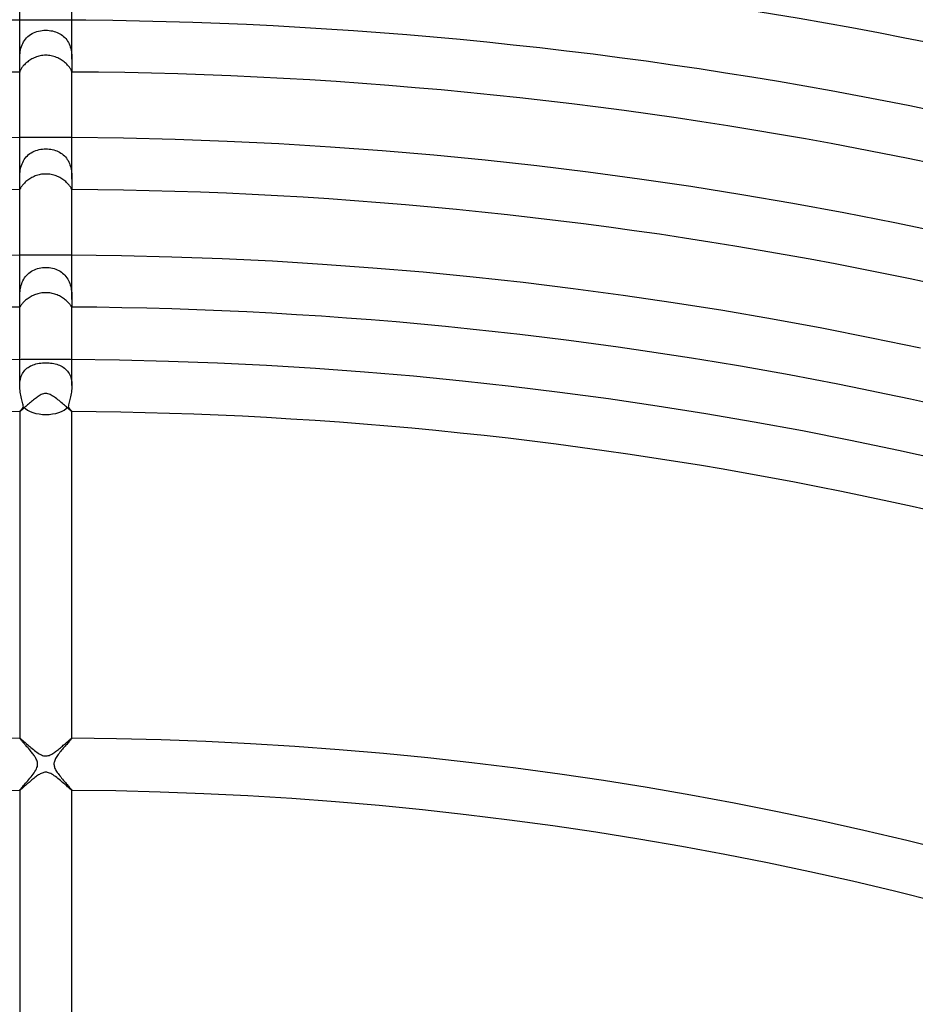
# Model space of a CAD drawing. Header units: millimetres. Extents: x -535 to 535, y -535 to 535.
# Tile 83 of 106: x -2 to 67, y 261 to 336. Entities that reach past the tile are written whole.
import ezdxf

# ---------------------------------------------------------------- set-up
doc = ezdxf.new("R2010")
doc.units = ezdxf.units.MM
doc.layers.add('HIDDEN', color=7, linetype='Continuous')
doc.layers.add('THICK', color=7, linetype='Continuous')

msp = doc.modelspace()

# ---------------------------------------------------------------- linework, layer by layer
at = {"layer": 'HIDDEN'}
for p, q in [((-2, 332.965), (-2, 335.994)), ((2, 332.965), (2, 335.994)), ((-1.375, 334.71), (-1.274, 334.793)), ((-1.274, 334.793), (-1.166, 334.869)), ((-1.166, 334.869), (-1.052, 334.936)), ((-1.052, 334.936), (-0.934, 334.996)), ((-0.934, 334.996), (-0.81, 335.048)), ((-0.81, 335.048), (-0.682, 335.091)), ((-0.682, 335.091), (-0.55, 335.127)), ((-0.55, 335.127), (-0.416, 335.155)), ((-0.416, 335.155), (-0.279, 335.175)), ((-0.279, 335.175), (-0.14, 335.186)), ((-0.14, 335.186), (0, 335.19)), ((0, 335.19), (0.132, 335.187)), ((0.132, 335.187), (0.261, 335.177)), ((0.261, 335.177), (0.388, 335.159)), ((0.388, 335.159), (0.512, 335.136)), ((0.512, 335.136), (0.632, 335.106)), ((0.632, 335.106), (0.748, 335.07)), ((0.748, 335.07), (0.86, 335.028)), ((0.86, 335.028), (0.968, 334.98)), ((0.968, 334.98), (1.072, 334.925)), ((1.072, 334.925), (1.173, 334.864)), ((1.173, 334.864), (1.269, 334.796)), ((1.269, 334.796), (1.361, 334.722)), ((-1.866, 333.945), (-1.82, 334.069)), ((-1.82, 334.069), (-1.767, 334.189)), ((-1.767, 334.189), (-1.705, 334.304)), ((-1.705, 334.304), (-1.634, 334.415)), ((-1.634, 334.415), (-1.555, 334.52)), ((-1.555, 334.52), (-1.469, 334.619)), ((-1.469, 334.619), (-1.375, 334.71)), ((1.361, 334.722), (1.448, 334.64)), ((1.448, 334.64), (1.528, 334.553)), ((1.528, 334.553), (1.603, 334.459)), ((1.603, 334.459), (1.671, 334.36)), ((1.671, 334.36), (1.732, 334.255)), ((1.732, 334.255), (1.788, 334.144)), ((1.788, 334.144), (1.835, 334.03)), ((1.835, 334.03), (1.876, 333.913)), ((-1.995, 333.195), (-1.987, 333.316)), ((-1.987, 333.316), (-1.975, 333.44)), ((-1.975, 333.44), (-1.958, 333.565)), ((-1.958, 333.565), (-1.934, 333.692)), ((-1.934, 333.692), (-1.904, 333.819)), ((-1.904, 333.819), (-1.866, 333.945)), ((1.876, 333.913), (1.91, 333.794)), ((1.91, 333.794), (1.938, 333.673)), ((1.938, 333.673), (1.96, 333.551)), ((1.96, 333.551), (1.976, 333.43)), ((1.976, 333.43), (1.988, 333.31)), ((1.988, 333.31), (1.995, 333.192)), ((-2, 332.965), (-1.999, 333.078)), ((-1.999, 332.847), (-2, 332.965)), ((-1.999, 333.078), (-1.995, 333.195)), ((-1.996, 332.734), (-1.999, 332.847)), ((-1.993, 332.627), (-1.996, 332.734)), ((-1.989, 332.524), (-1.993, 332.627)), ((-1.985, 332.429), (-1.989, 332.524)), ((1.987, 332.471), (1.984, 332.389)), ((1.99, 332.559), (1.987, 332.471)), ((1.993, 332.653), (1.99, 332.559)), ((1.997, 332.752), (1.993, 332.653)), ((1.995, 333.192), (1.999, 333.077)), ((1.999, 332.857), (1.997, 332.752)), ((1.999, 333.077), (2, 332.965)), ((2, 332.965), (1.999, 332.857)), ((-2, 331.994), (-1.998, 331.999)), ((-2, 331.994), (-2, 331.994)), ((-2, 331.994), (-2, 331.994)), ((-2, 331.994), (-2, 331.994)), ((-2, 331.994), (-2, 331.994)), ((-2, 331.994), (-2, 331.994)), ((-2, 331.994), (-2, 331.994)), ((-1.998, 331.999), (-1.995, 332.015)), ((-1.995, 332.015), (-1.991, 332.043)), ((-1.991, 332.043), (-1.987, 332.081)), ((-1.987, 332.081), (-1.984, 332.13)), ((-1.983, 332.34), (-1.985, 332.429)), ((-1.984, 332.13), (-1.982, 332.189)), ((-1.982, 332.26), (-1.983, 332.34)), ((-1.982, 332.189), (-1.982, 332.26)), ((1.984, 332.389), (1.982, 332.314)), ((1.982, 332.314), (1.982, 332.246)), ((1.982, 332.246), (1.982, 332.186)), ((1.982, 332.186), (1.984, 332.134)), ((1.984, 332.134), (1.987, 332.09)), ((1.987, 332.09), (1.99, 332.055)), ((1.99, 332.055), (1.993, 332.028)), ((1.993, 332.028), (1.996, 332.009)), ((1.996, 332.009), (1.999, 331.998)), ((1.999, 331.998), (2, 331.994)), ((2, 331.994), (2, 331.994)), ((2, 331.994), (2, 331.994)), ((2, 331.994), (2, 331.994)), ((2, 331.994), (2, 331.994)), ((2, 331.994), (2, 331.994)), ((2, 331.994), (2, 331.994)), ((-2, 323.789), (-2, 326.994)), ((2, 323.79), (2, 326.994)), ((-1.314, 325.67), (-1.215, 325.747)), ((-1.215, 325.747), (-1.11, 325.816)), ((-1.11, 325.816), (-0.999, 325.879)), ((-0.999, 325.879), (-0.885, 325.933)), ((-0.885, 325.933), (-0.766, 325.981)), ((-0.766, 325.981), (-0.644, 326.02)), ((-0.644, 326.02), (-0.519, 326.053)), ((-0.519, 326.053), (-0.391, 326.078)), ((-0.391, 326.078), (-0.262, 326.097)), ((-0.262, 326.097), (-0.131, 326.107)), ((-0.131, 326.107), (0, 326.111)), ((0, 326.111), (0.126, 326.108)), ((0.126, 326.108), (0.252, 326.098)), ((0.252, 326.098), (0.377, 326.081)), ((0.377, 326.081), (0.499, 326.058)), ((0.499, 326.058), (0.618, 326.028)), ((0.618, 326.028), (0.733, 325.992)), ((0.733, 325.992), (0.845, 325.95)), ((0.845, 325.95), (0.952, 325.902)), ((0.952, 325.902), (1.054, 325.849)), ((1.054, 325.849), (1.153, 325.789)), ((1.153, 325.789), (1.247, 325.723)), ((1.247, 325.723), (1.336, 325.652)), ((-1.865, 324.835), (-1.822, 324.955)), ((-1.822, 324.955), (-1.771, 325.073)), ((-1.771, 325.073), (-1.713, 325.186)), ((-1.713, 325.186), (-1.648, 325.294)), ((-1.648, 325.294), (-1.576, 325.397)), ((-1.576, 325.397), (-1.495, 325.495)), ((-1.495, 325.495), (-1.408, 325.586)), ((-1.408, 325.586), (-1.314, 325.67)), ((1.336, 325.652), (1.42, 325.574)), ((1.42, 325.574), (1.5, 325.49)), ((1.5, 325.49), (1.574, 325.4)), ((1.574, 325.4), (1.641, 325.305)), ((1.641, 325.305), (1.702, 325.206)), ((1.702, 325.206), (1.757, 325.102)), ((1.757, 325.102), (1.806, 324.995)), ((1.806, 324.995), (1.848, 324.884)), ((-1.991, 324.116), (-1.982, 324.232)), ((-1.982, 324.232), (-1.97, 324.35)), ((-1.97, 324.35), (-1.952, 324.47)), ((-1.952, 324.47), (-1.929, 324.592)), ((-1.929, 324.592), (-1.9, 324.714)), ((-1.9, 324.714), (-1.865, 324.835)), ((1.848, 324.884), (1.884, 324.771)), ((1.884, 324.771), (1.914, 324.658)), ((1.914, 324.658), (1.939, 324.544)), ((1.939, 324.544), (1.959, 324.43)), ((1.959, 324.43), (1.974, 324.317)), ((1.974, 324.317), (1.985, 324.206)), ((1.985, 324.206), (1.992, 324.097)), ((-2, 323.79), (-1.999, 323.896)), ((-2, 323.685), (-2, 323.79)), ((-1.998, 323.584), (-2, 323.685)), ((-1.999, 323.896), (-1.996, 324.004)), ((-1.996, 323.489), (-1.998, 323.584)), ((-1.996, 324.004), (-1.991, 324.116)), ((-1.994, 323.4), (-1.996, 323.489)), ((1.992, 324.097), (1.997, 323.992)), ((1.996, 323.494), (1.994, 323.406)), ((1.998, 323.588), (1.996, 323.494)), ((1.997, 323.992), (1.999, 323.889)), ((1.999, 323.687), (1.998, 323.588)), ((1.999, 323.889), (2, 323.79)), ((2, 323.79), (1.999, 323.687)), ((-2, 323.001), (-1.999, 323.017)), ((-2, 322.999), (-2, 323.001)), ((-2, 322.997), (-2, 322.999)), ((-2, 322.996), (-2, 322.997)), ((-1.999, 322.995), (-2, 322.996)), ((-1.999, 323.017), (-1.998, 323.043)), ((-1.999, 322.994), (-1.999, 322.995)), ((-1.999, 322.994), (-1.999, 322.994)), ((-1.998, 323.043), (-1.996, 323.079)), ((-1.996, 323.079), (-1.994, 323.125)), ((-1.993, 323.318), (-1.994, 323.4)), ((-1.994, 323.125), (-1.993, 323.18)), ((-1.993, 323.244), (-1.993, 323.318)), ((-1.993, 323.18), (-1.993, 323.244)), ((1.994, 323.406), (1.993, 323.324)), ((1.993, 323.324), (1.993, 323.249)), ((1.993, 323.249), (1.993, 323.184)), ((1.993, 323.184), (1.994, 323.128)), ((1.994, 323.128), (1.996, 323.082)), ((1.996, 323.082), (1.998, 323.045)), ((1.998, 323.045), (1.999, 323.018)), ((1.999, 323.018), (2, 323.001)), ((2, 322.996), (1.999, 322.995)), ((1.999, 322.995), (1.999, 322.994)), ((1.999, 322.994), (1.999, 322.994)), ((2, 323.001), (2, 322.999)), ((2, 322.999), (2, 322.997)), ((2, 322.997), (2, 322.996)), ((-2, 314.576), (-2, 317.994)), ((2, 314.577), (2, 317.994)), ((-1.293, 316.595), (-1.194, 316.67)), ((-1.194, 316.67), (-1.091, 316.738)), ((-1.091, 316.738), (-0.982, 316.8)), ((-0.982, 316.8), (-0.869, 316.854)), ((-0.869, 316.854), (-0.753, 316.9)), ((-0.753, 316.9), (-0.633, 316.94)), ((-0.633, 316.94), (-0.51, 316.972)), ((-0.51, 316.972), (-0.385, 316.997)), ((-0.385, 316.997), (-0.257, 317.015)), ((-0.257, 317.015), (-0.129, 317.026)), ((-0.129, 317.026), (0, 317.029)), ((0, 317.029), (0.13, 317.026)), ((0.13, 317.026), (0.259, 317.015)), ((0.259, 317.015), (0.388, 316.996)), ((0.388, 316.996), (0.515, 316.971)), ((0.515, 316.971), (0.639, 316.938)), ((0.639, 316.938), (0.759, 316.898)), ((0.759, 316.898), (0.874, 316.851)), ((0.874, 316.851), (0.985, 316.798)), ((0.985, 316.798), (1.091, 316.738)), ((1.091, 316.738), (1.192, 316.672)), ((1.192, 316.672), (1.288, 316.599)), ((-1.843, 315.782), (-1.8, 315.897)), ((-1.8, 315.897), (-1.749, 316.011)), ((-1.749, 316.011), (-1.69, 316.122)), ((-1.69, 316.122), (-1.624, 316.227)), ((-1.624, 316.227), (-1.552, 316.328)), ((-1.552, 316.328), (-1.472, 316.423)), ((-1.472, 316.423), (-1.385, 316.512)), ((-1.385, 316.512), (-1.293, 316.595)), ((1.288, 316.599), (1.378, 316.519)), ((1.378, 316.519), (1.463, 316.433)), ((1.463, 316.433), (1.542, 316.341)), ((1.542, 316.341), (1.615, 316.242)), ((1.615, 316.242), (1.68, 316.138)), ((1.68, 316.138), (1.739, 316.031)), ((1.739, 316.031), (1.79, 315.919)), ((1.79, 315.919), (1.835, 315.805)), ((-1.982, 315.087), (-1.971, 315.199)), ((-1.971, 315.199), (-1.956, 315.313)), ((-1.956, 315.313), (-1.936, 315.429)), ((-1.936, 315.429), (-1.911, 315.547)), ((-1.911, 315.547), (-1.88, 315.665)), ((-1.88, 315.665), (-1.843, 315.782)), ((1.835, 315.805), (1.874, 315.687)), ((1.874, 315.687), (1.906, 315.569)), ((1.906, 315.569), (1.932, 315.451)), ((1.932, 315.451), (1.953, 315.334)), ((1.953, 315.334), (1.969, 315.218)), ((1.969, 315.218), (1.981, 315.103)), ((-2, 314.671), (-1.998, 314.77)), ((-2, 314.577), (-2, 314.671)), ((-2, 314.469), (-2, 314.577)), ((-1.999, 314.37), (-2, 314.469)), ((-1.998, 314.77), (-1.995, 314.872)), ((-1.995, 314.872), (-1.99, 314.978)), ((-1.99, 314.978), (-1.982, 315.087)), ((1.981, 315.103), (1.989, 314.991)), ((1.989, 314.991), (1.995, 314.882)), ((1.995, 314.882), (1.998, 314.776)), ((1.998, 314.776), (2, 314.674)), ((2, 314.468), (1.999, 314.37)), ((2, 314.674), (2, 314.576)), ((2, 314.576), (2, 314.468)), ((-2, 314.086), (-1.999, 314.139)), ((-2, 314.044), (-2, 314.086)), ((-2, 314.028), (-2, 314.044)), ((-2, 313.994), (-2, 314.044)), ((-2, 314.016), (-2, 314.028)), ((-1.999, 314.006), (-2, 314.016)), ((-1.999, 314.282), (-1.999, 314.37)), ((-1.999, 314.205), (-1.999, 314.282)), ((-1.999, 314.139), (-1.999, 314.205)), ((-1.997, 313.999), (-1.999, 314.006)), ((-1.995, 313.995), (-1.997, 313.999)), ((-1.993, 313.994), (-1.995, 313.995)), ((1.995, 313.995), (1.993, 313.994)), ((1.997, 313.999), (1.995, 313.995)), ((1.999, 314.006), (1.997, 313.999)), ((1.999, 314.37), (1.999, 314.282)), ((1.999, 314.282), (1.999, 314.204)), ((1.999, 314.204), (1.999, 314.138)), ((1.999, 314.138), (2, 314.085)), ((2, 314.016), (1.999, 314.006)), ((2, 314.085), (2, 314.044)), ((2, 313.994), (2, 314.045)), ((2, 314.044), (2, 314.029)), ((2, 314.029), (2, 314.016)), ((-2, 308), (-2, 309.994)), ((2, 307.999), (2, 309.995)), ((-1.669, 309.081), (-1.6, 309.164)), ((-1.6, 309.164), (-1.524, 309.24)), ((-1.524, 309.24), (-1.443, 309.31)), ((-1.443, 309.31), (-1.358, 309.374)), ((-1.358, 309.374), (-1.267, 309.432)), ((-1.267, 309.432), (-1.172, 309.485)), ((-1.172, 309.485), (-1.073, 309.532)), ((-1.073, 309.532), (-0.971, 309.574)), ((-0.971, 309.574), (-0.864, 309.61)), ((-0.864, 309.61), (-0.752, 309.642)), ((-0.752, 309.642), (-0.636, 309.669)), ((-0.636, 309.669), (-0.515, 309.692)), ((-0.515, 309.692), (-0.39, 309.709)), ((-0.39, 309.709), (-0.261, 309.722)), ((-0.261, 309.722), (-0.131, 309.73)), ((-0.131, 309.73), (0, 309.732)), ((0, 309.732), (0.123, 309.73)), ((0.123, 309.73), (0.245, 309.724)), ((0.245, 309.724), (0.367, 309.712)), ((0.367, 309.712), (0.487, 309.696)), ((0.487, 309.696), (0.605, 309.676)), ((0.605, 309.676), (0.721, 309.65)), ((0.721, 309.65), (0.833, 309.62)), ((0.833, 309.62), (0.942, 309.584)), ((0.942, 309.584), (1.048, 309.543)), ((1.048, 309.543), (1.149, 309.497)), ((1.149, 309.497), (1.246, 309.445)), ((1.246, 309.445), (1.339, 309.387)), ((1.339, 309.387), (1.427, 309.323)), ((1.427, 309.323), (1.51, 309.253)), ((1.51, 309.253), (1.588, 309.176)), ((1.588, 309.176), (1.66, 309.093)), ((-1.988, 308.239), (-1.973, 308.358)), ((-1.973, 308.358), (-1.95, 308.474)), ((-1.95, 308.474), (-1.921, 308.587)), ((-1.921, 308.587), (-1.885, 308.695)), ((-1.885, 308.695), (-1.841, 308.799)), ((-1.841, 308.799), (-1.79, 308.899)), ((-1.79, 308.899), (-1.733, 308.993)), ((-1.733, 308.993), (-1.669, 309.081)), ((1.66, 309.093), (1.725, 309.005)), ((1.725, 309.005), (1.784, 308.91)), ((1.784, 308.91), (1.836, 308.81)), ((1.836, 308.81), (1.881, 308.705)), ((1.881, 308.705), (1.919, 308.594)), ((1.919, 308.594), (1.949, 308.479)), ((1.949, 308.479), (1.972, 308.362)), ((1.972, 308.362), (1.988, 308.242)), ((-2, 307.998), (-1.997, 308.119)), ((-1.997, 307.868), (-2, 307.998)), ((-1.997, 308.119), (-1.988, 308.239)), ((-1.988, 307.738), (-1.997, 307.868)), ((-1.974, 307.609), (-1.988, 307.738)), ((-1.955, 307.483), (-1.974, 307.609)), ((1.974, 307.616), (1.957, 307.492)), ((1.988, 307.742), (1.974, 307.616)), ((1.988, 308.242), (1.997, 308.12)), ((1.997, 307.869), (1.988, 307.742)), ((1.997, 308.12), (2, 307.997)), ((2, 307.997), (1.997, 307.869)), ((-1.934, 307.359), (-1.955, 307.483)), ((-1.909, 307.238), (-1.934, 307.359)), ((-1.883, 307.12), (-1.909, 307.238)), ((-1.857, 307.007), (-1.883, 307.12)), ((-1.83, 306.897), (-1.857, 307.007)), ((-1.804, 306.791), (-1.83, 306.897)), ((1.834, 306.914), (1.809, 306.81)), ((1.861, 307.023), (1.834, 306.914)), ((1.887, 307.135), (1.861, 307.023)), ((1.912, 307.251), (1.887, 307.135)), ((1.936, 307.37), (1.912, 307.251)), ((1.957, 307.492), (1.936, 307.37)), ((-1.942, 306.079), (-1.922, 306.103)), ((-1.922, 306.103), (-1.899, 306.131)), ((-1.899, 306.131), (-1.874, 306.16)), ((-1.874, 306.16), (-1.846, 306.193)), ((-1.846, 306.193), (-1.817, 306.227)), ((-1.817, 306.227), (-1.785, 306.264)), ((-1.78, 306.691), (-1.804, 306.791)), ((-1.785, 306.264), (-1.751, 306.303)), ((-1.758, 306.595), (-1.78, 306.691)), ((-1.74, 306.505), (-1.758, 306.595)), ((-1.751, 306.303), (-1.715, 306.344)), ((-1.725, 306.421), (-1.74, 306.505)), ((-1.716, 306.344), (-1.725, 306.421)), ((1.726, 306.428), (1.715, 306.344)), ((1.715, 306.344), (1.751, 306.303)), ((1.742, 306.517), (1.726, 306.428)), ((1.762, 306.611), (1.742, 306.517)), ((1.751, 306.303), (1.785, 306.264)), ((1.784, 306.709), (1.762, 306.611)), ((1.809, 306.81), (1.784, 306.709)), ((1.785, 306.264), (1.817, 306.227)), ((1.817, 306.227), (1.847, 306.193)), ((1.847, 306.193), (1.874, 306.16)), ((1.874, 306.16), (1.899, 306.131)), ((1.899, 306.131), (1.922, 306.103)), ((1.922, 306.103), (1.942, 306.079)), ((-2, 305.996), (-1.998, 306.002)), ((-2, 305.995), (-2, 305.996)), ((-1.999, 305.994), (-2, 305.995)), ((-2, 305.995), (-2, 305.995)), ((-1.998, 305.994), (-1.999, 305.994)), ((-1.999, 305.994), (-1.999, 305.994)), ((-1.998, 306.002), (-1.993, 306.011)), ((-1.998, 305.993), (-1.998, 305.994)), ((-1.993, 306.011), (-1.985, 306.023)), ((-1.985, 306.023), (-1.974, 306.039)), ((-1.974, 306.039), (-1.96, 306.057)), ((-1.96, 306.057), (-1.942, 306.079)), ((1.942, 306.079), (1.96, 306.057)), ((1.96, 306.057), (1.974, 306.038)), ((1.974, 306.038), (1.985, 306.023)), ((1.985, 306.023), (1.993, 306.011)), ((1.993, 306.011), (1.998, 306.002)), ((1.998, 305.994), (1.997, 305.993)), ((1.998, 306.002), (2, 305.996)), ((1.999, 305.994), (1.998, 305.994)), ((2, 305.995), (1.999, 305.994)), ((1.999, 305.994), (1.999, 305.994)), ((2, 305.996), (2, 305.995)), ((2, 305.995), (2, 305.995)), ((-2, 280.991), (-2, 280.992)), ((-2, 280.992), (-1.999, 280.992)), ((-2, 280.99), (-2, 280.991)), ((-1.997, 280.983), (-2, 280.99)), ((-1.999, 280.992), (-1.999, 280.993)), ((-1.999, 280.993), (-1.998, 280.993)), ((-1.998, 280.993), (-1.998, 280.993)), ((-1.989, 280.969), (-1.997, 280.983)), ((-1.976, 280.951), (-1.989, 280.969)), ((-1.959, 280.928), (-1.976, 280.951)), ((-1.937, 280.901), (-1.959, 280.928)), ((-1.91, 280.87), (-1.937, 280.901)), ((-1.881, 280.835), (-1.91, 280.87)), ((-1.848, 280.797), (-1.881, 280.835)), ((-1.812, 280.755), (-1.848, 280.797)), ((-1.773, 280.711), (-1.812, 280.755)), ((-1.731, 280.664), (-1.773, 280.711)), ((-1.687, 280.614), (-1.731, 280.664)), ((-1.642, 280.563), (-1.687, 280.614)), ((-1.594, 280.509), (-1.642, 280.563)), ((-1.545, 280.453), (-1.594, 280.509)), ((-1.494, 280.395), (-1.545, 280.453)), ((1.598, 280.513), (1.537, 280.444)), ((1.657, 280.58), (1.598, 280.513)), ((1.712, 280.642), (1.657, 280.58)), ((1.763, 280.7), (1.712, 280.642)), ((1.81, 280.754), (1.763, 280.7)), ((1.853, 280.803), (1.81, 280.754)), ((1.891, 280.847), (1.853, 280.803)), ((1.924, 280.886), (1.891, 280.847)), ((1.951, 280.919), (1.924, 280.886)), ((1.972, 280.946), (1.951, 280.919)), ((1.988, 280.967), (1.972, 280.946)), ((1.997, 280.982), (1.988, 280.967)), ((1.997, 280.993), (1.998, 280.993)), ((2, 280.99), (1.997, 280.982)), ((1.998, 280.993), (1.999, 280.993)), ((1.999, 280.993), (1.999, 280.992)), ((1.999, 280.992), (2, 280.992)), ((2, 280.992), (2, 280.991)), ((2, 280.991), (2, 280.99)), ((-1.442, 280.336), (-1.494, 280.395)), ((-1.389, 280.275), (-1.442, 280.336)), ((-1.336, 280.212), (-1.389, 280.275)), ((-1.282, 280.149), (-1.336, 280.212)), ((-1.227, 280.084), (-1.282, 280.149)), ((-1.173, 280.018), (-1.227, 280.084)), ((-1.119, 279.952), (-1.173, 280.018)), ((-1.067, 279.886), (-1.119, 279.952)), ((-1.016, 279.821), (-1.067, 279.886)), ((-0.967, 279.757), (-1.016, 279.821)), ((-0.921, 279.693), (-0.967, 279.757)), ((0.959, 279.746), (0.903, 279.668)), ((1.019, 279.825), (0.959, 279.746)), ((1.08, 279.904), (1.019, 279.825)), ((1.144, 279.983), (1.08, 279.904)), ((1.209, 280.062), (1.144, 279.983)), ((1.275, 280.141), (1.209, 280.062)), ((1.341, 280.219), (1.275, 280.141)), ((1.408, 280.295), (1.341, 280.219)), ((1.473, 280.371), (1.408, 280.295)), ((1.537, 280.444), (1.473, 280.371)), ((-0.877, 279.63), (-0.921, 279.693)), ((-0.836, 279.569), (-0.877, 279.63)), ((-0.798, 279.509), (-0.836, 279.569)), ((-0.763, 279.448), (-0.798, 279.509)), ((-0.727, 279.382), (-0.763, 279.448)), ((-0.694, 279.31), (-0.727, 279.382)), ((-0.665, 279.233), (-0.694, 279.31)), ((-0.642, 279.153), (-0.665, 279.233)), ((-0.629, 279.073), (-0.642, 279.153)), ((-0.63, 278.912), (-0.625, 278.993)), ((-0.625, 278.993), (-0.629, 279.073)), ((0.627, 279.061), (0.625, 278.996)), ((0.625, 278.996), (0.628, 278.931)), ((0.637, 279.129), (0.627, 279.061)), ((0.654, 279.2), (0.637, 279.129)), ((0.679, 279.274), (0.654, 279.2)), ((0.713, 279.352), (0.679, 279.274)), ((0.753, 279.431), (0.713, 279.352)), ((0.799, 279.51), (0.753, 279.431)), ((0.849, 279.589), (0.799, 279.51)), ((0.903, 279.668), (0.849, 279.589)), ((-1.051, 278.129), (-0.974, 278.23)), ((-0.974, 278.23), (-0.901, 278.332)), ((-0.901, 278.332), (-0.833, 278.433)), ((-0.833, 278.433), (-0.771, 278.535)), ((-0.771, 278.535), (-0.718, 278.636)), ((-0.718, 278.636), (-0.676, 278.734)), ((-0.676, 278.734), (-0.647, 278.826)), ((-0.647, 278.826), (-0.63, 278.912)), ((0.628, 278.931), (0.638, 278.867)), ((0.638, 278.867), (0.653, 278.802)), ((0.653, 278.802), (0.675, 278.737)), ((0.675, 278.737), (0.703, 278.668)), ((0.703, 278.668), (0.737, 278.597)), ((0.737, 278.597), (0.778, 278.522)), ((0.778, 278.522), (0.827, 278.443)), ((0.827, 278.443), (0.88, 278.362)), ((0.88, 278.362), (0.939, 278.278)), ((0.939, 278.278), (1.002, 278.193)), ((1.002, 278.193), (1.069, 278.106)), ((-1.699, 277.362), (-1.627, 277.445)), ((-1.627, 277.445), (-1.549, 277.534)), ((-1.549, 277.534), (-1.468, 277.628)), ((-1.468, 277.628), (-1.384, 277.725)), ((-1.384, 277.725), (-1.299, 277.824)), ((-1.299, 277.824), (-1.215, 277.925)), ((-1.215, 277.925), (-1.132, 278.027)), ((-1.132, 278.027), (-1.051, 278.129)), ((1.069, 278.106), (1.139, 278.018)), ((1.139, 278.018), (1.211, 277.93)), ((1.211, 277.93), (1.284, 277.843)), ((1.284, 277.843), (1.356, 277.758)), ((1.356, 277.758), (1.427, 277.674)), ((1.427, 277.674), (1.497, 277.594)), ((1.497, 277.594), (1.564, 277.517)), ((1.564, 277.517), (1.628, 277.443)), ((1.628, 277.443), (1.69, 277.372)), ((-2, 276.995), (-1.995, 277.008)), ((-2, 276.994), (-2, 276.995)), ((-2, 276.995), (-2, 276.995)), ((-1.999, 276.993), (-2, 276.994)), ((-1.998, 276.993), (-1.999, 276.993)), ((-1.999, 276.993), (-1.999, 276.993)), ((-1.998, 276.993), (-1.998, 276.993)), ((-1.995, 277.008), (-1.98, 277.03)), ((-1.98, 277.03), (-1.955, 277.063)), ((-1.955, 277.063), (-1.92, 277.105)), ((-1.92, 277.105), (-1.876, 277.157)), ((-1.876, 277.157), (-1.824, 277.218)), ((-1.824, 277.218), (-1.765, 277.287)), ((-1.765, 277.287), (-1.699, 277.362)), ((1.69, 277.372), (1.748, 277.306)), ((1.748, 277.306), (1.801, 277.245)), ((1.801, 277.245), (1.85, 277.188)), ((1.85, 277.188), (1.893, 277.138)), ((1.893, 277.138), (1.93, 277.093)), ((1.93, 277.093), (1.96, 277.056)), ((1.96, 277.056), (1.982, 277.027)), ((1.982, 277.027), (1.995, 277.007)), ((1.995, 277.007), (2, 276.995)), ((1.998, 276.993), (1.997, 276.993)), ((1.999, 276.993), (1.998, 276.993)), ((2, 276.994), (1.999, 276.993)), ((1.999, 276.993), (1.999, 276.993)), ((2, 276.995), (2, 276.995)), ((2, 276.995), (2, 276.994))]:
    msp.add_line(p, q, dxfattribs=at)
for start_param, end_param in [(-2.601482, -1.570796), (-1.570796, -0.54011)]:
    msp.add_ellipse((0, 306.951), major_axis=(2, 0), ratio=0.59016, start_param=start_param, end_param=end_param, dxfattribs=at)
at = {"layer": 'THICK'}
for p, q in [((-2, 335.994), (-2, 341.006)), ((2, 335.994), (2, 341.006)), ((-3.074, 335.986), (-1.025, 335.998)), ((-1.025, 335.998), (1.025, 335.998)), ((1.025, 335.998), (3.074, 335.986)), ((3.074, 335.986), (5.124, 335.961)), ((5.124, 335.961), (7.173, 335.923)), ((7.173, 335.923), (9.222, 335.873)), ((9.222, 335.873), (11.271, 335.811)), ((11.271, 335.811), (13.319, 335.736)), ((13.319, 335.736), (15.367, 335.648)), ((15.367, 335.648), (17.414, 335.548)), ((17.414, 335.548), (19.461, 335.436)), ((19.461, 335.436), (21.507, 335.311)), ((21.507, 335.311), (23.552, 335.174)), ((23.552, 335.174), (25.596, 335.024)), ((25.596, 335.024), (27.639, 334.861)), ((27.639, 334.861), (29.681, 334.686)), ((29.681, 334.686), (31.722, 334.499)), ((31.722, 334.499), (33.762, 334.299)), ((33.762, 334.299), (35.801, 334.087)), ((35.801, 334.087), (37.838, 333.863)), ((-0.422, 333.232), (-0.522, 333.209)), ((-0.319, 333.25), (-0.422, 333.232)), ((-0.215, 333.263), (-0.319, 333.25)), ((-0.108, 333.271), (-0.215, 333.263)), ((0, 333.274), (-0.108, 333.271)), ((0.106, 333.271), (0, 333.274)), ((0.212, 333.263), (0.106, 333.271)), ((0.316, 333.25), (0.212, 333.263)), ((0.42, 333.232), (0.316, 333.25)), ((0.523, 333.209), (0.42, 333.232)), ((37.838, 333.863), (39.874, 333.626)), ((39.874, 333.626), (41.909, 333.376)), ((41.909, 333.376), (43.941, 333.114)), ((-1.698, 332.495), (-1.747, 332.438)), ((-1.644, 332.554), (-1.698, 332.495)), ((-1.586, 332.612), (-1.644, 332.554)), ((-1.524, 332.671), (-1.586, 332.612)), ((-1.458, 332.728), (-1.524, 332.671)), ((-1.388, 332.785), (-1.458, 332.728)), ((-1.314, 332.84), (-1.388, 332.785)), ((-1.236, 332.893), (-1.314, 332.84)), ((-1.156, 332.944), (-1.236, 332.893)), ((-1.073, 332.992), (-1.156, 332.944)), ((-0.987, 333.037), (-1.073, 332.992)), ((-0.899, 333.079), (-0.987, 333.037)), ((-0.809, 333.117), (-0.899, 333.079)), ((-0.716, 333.152), (-0.809, 333.117)), ((-0.62, 333.182), (-0.716, 333.152)), ((-0.522, 333.209), (-0.62, 333.182)), ((0.624, 333.181), (0.523, 333.209)), ((0.724, 333.149), (0.624, 333.181)), ((0.821, 333.112), (0.724, 333.149)), ((0.915, 333.071), (0.821, 333.112)), ((1.007, 333.027), (0.915, 333.071)), ((1.096, 332.979), (1.007, 333.027)), ((1.181, 332.929), (1.096, 332.979)), ((1.263, 332.875), (1.181, 332.929)), ((1.342, 332.82), (1.263, 332.875)), ((1.416, 332.763), (1.342, 332.82)), ((1.486, 332.704), (1.416, 332.763)), ((1.552, 332.645), (1.486, 332.704)), ((1.613, 332.586), (1.552, 332.645)), ((1.67, 332.527), (1.613, 332.586)), ((1.721, 332.469), (1.67, 332.527)), ((1.767, 332.413), (1.721, 332.469)), ((43.941, 333.114), (45.973, 332.84)), ((45.973, 332.84), (48.002, 332.553)), ((48.002, 332.553), (50.03, 332.254)), ((-1.999, 332), (-2, 331.994)), ((-2, 326.994), (-2, 331.994)), ((-1.997, 332.011), (-1.999, 332)), ((-1.992, 332.027), (-1.997, 332.011)), ((-1.984, 332.049), (-1.992, 332.027)), ((-1.974, 332.075), (-1.984, 332.049)), ((-1.96, 332.107), (-1.974, 332.075)), ((-1.943, 332.143), (-1.96, 332.107)), ((-1.921, 332.184), (-1.943, 332.143)), ((-1.896, 332.229), (-1.921, 332.184)), ((-1.865, 332.277), (-1.896, 332.229)), ((-1.831, 332.328), (-1.865, 332.277)), ((-1.791, 332.382), (-1.831, 332.328)), ((-1.747, 332.438), (-1.791, 332.382)), ((1.809, 332.358), (1.767, 332.413)), ((1.846, 332.306), (1.809, 332.358)), ((1.878, 332.257), (1.846, 332.306)), ((1.906, 332.211), (1.878, 332.257)), ((1.93, 332.169), (1.906, 332.211)), ((1.949, 332.131), (1.93, 332.169)), ((1.965, 332.097), (1.949, 332.131)), ((1.977, 332.068), (1.965, 332.097)), ((1.986, 332.043), (1.977, 332.068)), ((1.993, 332.024), (1.986, 332.043)), ((1.997, 332.009), (1.993, 332.024)), ((1.999, 331.999), (1.997, 332.009)), ((2, 331.994), (1.999, 331.999)), ((2, 326.994), (2, 331.995)), ((50.03, 332.254), (52.056, 331.943)), ((52.056, 331.943), (54.08, 331.619)), ((54.08, 331.619), (56.102, 331.283)), ((56.102, 331.283), (58.121, 330.935)), ((58.121, 330.935), (60.139, 330.574)), ((60.139, 330.574), (62.155, 330.201)), ((62.155, 330.201), (64.168, 329.816)), ((64.168, 329.816), (66.178, 329.418)), ((66.178, 329.418), (68.187, 329.008)), ((-5.949, 326.946), (-1.983, 326.994)), ((-1.983, 326.994), (1.983, 326.994)), ((1.983, 326.994), (5.949, 326.946)), ((5.949, 326.946), (9.915, 326.85)), ((9.915, 326.85), (13.878, 326.705)), ((13.878, 326.705), (17.84, 326.513)), ((17.84, 326.513), (21.799, 326.273)), ((21.799, 326.273), (25.755, 325.984)), ((25.755, 325.984), (29.707, 325.648)), ((29.707, 325.648), (33.655, 325.264)), ((33.655, 325.264), (37.598, 324.831)), ((-0.108, 324.182), (-0.214, 324.174)), ((0, 324.184), (-0.108, 324.182)), ((0.103, 324.182), (0, 324.184)), ((0.206, 324.175), (0.103, 324.182)), ((37.598, 324.831), (41.535, 324.351)), ((41.535, 324.351), (45.466, 323.824)), ((-1.687, 323.44), (-1.736, 323.386)), ((-1.635, 323.495), (-1.687, 323.44)), ((-1.578, 323.549), (-1.635, 323.495)), ((-1.517, 323.604), (-1.578, 323.549)), ((-1.451, 323.659), (-1.517, 323.604)), ((-1.382, 323.713), (-1.451, 323.659)), ((-1.308, 323.766), (-1.382, 323.713)), ((-1.232, 323.817), (-1.308, 323.766)), ((-1.152, 323.865), (-1.232, 323.817)), ((-1.07, 323.911), (-1.152, 323.865)), ((-0.985, 323.954), (-1.07, 323.911)), ((-0.897, 323.995), (-0.985, 323.954)), ((-0.807, 324.032), (-0.897, 323.995)), ((-0.714, 324.065), (-0.807, 324.032)), ((-0.619, 324.095), (-0.714, 324.065)), ((-0.521, 324.121), (-0.619, 324.095)), ((-0.421, 324.143), (-0.521, 324.121)), ((-0.319, 324.161), (-0.421, 324.143)), ((-0.214, 324.174), (-0.319, 324.161)), ((0.308, 324.163), (0.206, 324.175)), ((0.409, 324.146), (0.308, 324.163)), ((0.509, 324.124), (0.409, 324.146)), ((0.608, 324.099), (0.509, 324.124)), ((0.705, 324.069), (0.608, 324.099)), ((0.8, 324.035), (0.705, 324.069)), ((0.892, 323.997), (0.8, 324.035)), ((0.982, 323.956), (0.892, 323.997)), ((1.069, 323.911), (0.982, 323.956)), ((1.154, 323.864), (1.069, 323.911)), ((1.235, 323.815), (1.154, 323.864)), ((1.313, 323.763), (1.235, 323.815)), ((1.387, 323.709), (1.313, 323.763)), ((1.457, 323.655), (1.387, 323.709)), ((1.523, 323.599), (1.457, 323.655)), ((1.584, 323.543), (1.523, 323.599)), ((1.641, 323.488), (1.584, 323.543)), ((1.694, 323.433), (1.641, 323.488)), ((1.742, 323.379), (1.694, 323.433)), ((45.466, 323.824), (49.39, 323.249)), ((-2, 317.994), (-2, 322.994)), ((-1.996, 322.997), (-1.999, 322.994)), ((-1.992, 323.004), (-1.996, 322.997)), ((-1.985, 323.018), (-1.992, 323.004)), ((-1.976, 323.036), (-1.985, 323.018)), ((-1.965, 323.058), (-1.976, 323.036)), ((-1.95, 323.086), (-1.965, 323.058)), ((-1.932, 323.118), (-1.95, 323.086)), ((-1.909, 323.154), (-1.932, 323.118)), ((-1.883, 323.195), (-1.909, 323.154)), ((-1.853, 323.238), (-1.883, 323.195)), ((-1.819, 323.285), (-1.853, 323.238)), ((-1.78, 323.335), (-1.819, 323.285)), ((-1.736, 323.386), (-1.78, 323.335)), ((1.785, 323.328), (1.742, 323.379)), ((1.823, 323.279), (1.785, 323.328)), ((1.857, 323.233), (1.823, 323.279)), ((1.887, 323.19), (1.857, 323.233)), ((1.912, 323.15), (1.887, 323.19)), ((1.934, 323.115), (1.912, 323.15)), ((1.951, 323.083), (1.934, 323.115)), ((1.966, 323.056), (1.951, 323.083)), ((1.977, 323.034), (1.966, 323.056)), ((1.985, 323.017), (1.977, 323.034)), ((1.992, 323.004), (1.985, 323.017)), ((1.996, 322.996), (1.992, 323.004)), ((1.999, 322.994), (1.996, 322.996)), ((2, 317.994), (2, 322.994)), ((49.39, 323.249), (53.308, 322.626)), ((53.308, 322.626), (57.217, 321.955)), ((57.217, 321.955), (61.118, 321.238)), ((61.118, 321.238), (65.01, 320.473)), ((65.01, 320.473), (68.892, 319.661)), ((-5.786, 317.947), (-1.929, 317.994)), ((-1.929, 317.994), (1.929, 317.994)), ((1.929, 317.994), (5.786, 317.947)), ((5.786, 317.947), (9.642, 317.854)), ((9.642, 317.854), (13.496, 317.713)), ((13.496, 317.713), (17.349, 317.526)), ((17.349, 317.526), (21.199, 317.293)), ((21.199, 317.293), (25.046, 317.012)), ((25.046, 317.012), (28.889, 316.685)), ((28.889, 316.685), (32.729, 316.311)), ((32.729, 316.311), (36.563, 315.891)), ((36.563, 315.891), (40.392, 315.424)), ((40.392, 315.424), (44.215, 314.911)), ((-1.653, 314.41), (-1.702, 314.361)), ((-1.6, 314.461), (-1.653, 314.41)), ((-1.543, 314.512), (-1.6, 314.461)), ((-1.481, 314.563), (-1.543, 314.512)), ((-1.416, 314.613), (-1.481, 314.563)), ((-1.347, 314.663), (-1.416, 314.613)), ((-1.275, 314.712), (-1.347, 314.663)), ((-1.2, 314.759), (-1.275, 314.712)), ((-1.121, 314.803), (-1.2, 314.759)), ((-1.041, 314.846), (-1.121, 314.803)), ((-0.957, 314.886), (-1.041, 314.846)), ((-0.871, 314.923), (-0.957, 314.886)), ((-0.783, 314.957), (-0.871, 314.923)), ((-0.693, 314.988), (-0.783, 314.957)), ((-0.6, 315.015), (-0.693, 314.988)), ((-0.505, 315.039), (-0.6, 315.015)), ((-0.408, 315.059), (-0.505, 315.039)), ((-0.308, 315.075), (-0.408, 315.059)), ((-0.207, 315.087), (-0.308, 315.075)), ((-0.104, 315.094), (-0.207, 315.087)), ((0, 315.097), (-0.104, 315.094)), ((0.1, 315.095), (0, 315.097)), ((0.2, 315.088), (0.1, 315.095)), ((0.299, 315.077), (0.2, 315.088)), ((0.398, 315.061), (0.299, 315.077)), ((0.495, 315.042), (0.398, 315.061)), ((0.592, 315.018), (0.495, 315.042)), ((0.686, 314.99), (0.592, 315.018)), ((0.779, 314.959), (0.686, 314.99)), ((0.87, 314.924), (0.779, 314.959)), ((0.958, 314.886), (0.87, 314.924)), ((1.044, 314.844), (0.958, 314.886)), ((1.127, 314.801), (1.044, 314.844)), ((1.206, 314.755), (1.127, 314.801)), ((1.283, 314.707), (1.206, 314.755)), ((1.356, 314.657), (1.283, 314.707)), ((1.425, 314.606), (1.356, 314.657)), ((1.491, 314.555), (1.425, 314.606)), ((1.553, 314.503), (1.491, 314.555)), ((1.61, 314.452), (1.553, 314.503)), ((1.662, 314.401), (1.61, 314.452)), ((1.711, 314.352), (1.662, 314.401)), ((44.215, 314.911), (48.031, 314.352)), ((-2, 309.994), (-2, 313.994)), ((-1.988, 313.996), (-1.993, 313.994)), ((-1.981, 314.004), (-1.988, 313.996)), ((-1.972, 314.016), (-1.981, 314.004)), ((-1.96, 314.033), (-1.972, 314.016)), ((-1.946, 314.054), (-1.96, 314.033)), ((-1.929, 314.08), (-1.946, 314.054)), ((-1.908, 314.11), (-1.929, 314.08)), ((-1.884, 314.144), (-1.908, 314.11)), ((-1.856, 314.182), (-1.884, 314.144)), ((-1.824, 314.223), (-1.856, 314.182)), ((-1.788, 314.266), (-1.824, 314.223)), ((-1.747, 314.312), (-1.788, 314.266)), ((-1.702, 314.361), (-1.747, 314.312)), ((1.755, 314.304), (1.711, 314.352)), ((1.794, 314.258), (1.755, 314.304)), ((1.83, 314.215), (1.794, 314.258)), ((1.861, 314.175), (1.83, 314.215)), ((1.889, 314.138), (1.861, 314.175)), ((1.912, 314.105), (1.889, 314.138)), ((1.932, 314.076), (1.912, 314.105)), ((1.948, 314.051), (1.932, 314.076)), ((1.962, 314.031), (1.948, 314.051)), ((1.973, 314.015), (1.962, 314.031)), ((1.981, 314.003), (1.973, 314.015)), ((1.988, 313.996), (1.981, 314.003)), ((1.993, 313.994), (1.988, 313.996)), ((2, 309.995), (2, 313.994)), ((48.031, 314.352), (51.84, 313.746)), ((51.84, 313.746), (55.642, 313.094)), ((55.642, 313.094), (59.436, 312.396)), ((59.436, 312.396), (63.221, 311.652)), ((63.221, 311.652), (66.996, 310.863)), ((-5.64, 309.949), (-1.88, 309.994)), ((-1.88, 309.994), (1.88, 309.994)), ((1.88, 309.994), (5.64, 309.949)), ((5.64, 309.949), (9.399, 309.857)), ((9.399, 309.857), (13.157, 309.721)), ((13.157, 309.721), (16.913, 309.538)), ((16.913, 309.538), (20.666, 309.31)), ((20.666, 309.31), (24.416, 309.037)), ((24.416, 309.037), (28.163, 308.718)), ((28.163, 308.718), (31.905, 308.354)), ((31.905, 308.354), (35.643, 307.944)), ((35.643, 307.944), (39.376, 307.489)), ((-0.95, 306.883), (-1.026, 306.821)), ((-0.874, 306.944), (-0.95, 306.883)), ((-0.798, 307.002), (-0.874, 306.944)), ((-0.724, 307.057), (-0.798, 307.002)), ((-0.651, 307.109), (-0.724, 307.057)), ((-0.579, 307.158), (-0.651, 307.109)), ((-0.505, 307.204), (-0.579, 307.158)), ((-0.428, 307.249), (-0.505, 307.204)), ((-0.348, 307.289), (-0.428, 307.249)), ((-0.266, 307.324), (-0.348, 307.289)), ((-0.182, 307.351), (-0.266, 307.324)), ((-0.096, 307.368), (-0.182, 307.351)), ((-0.008, 307.375), (-0.096, 307.368)), ((0.079, 307.371), (-0.008, 307.375)), ((0.166, 307.355), (0.079, 307.371)), ((0.25, 307.33), (0.166, 307.355)), ((0.331, 307.297), (0.25, 307.33)), ((0.413, 307.257), (0.331, 307.297)), ((0.497, 307.21), (0.413, 307.257)), ((0.581, 307.157), (0.497, 307.21)), ((0.667, 307.098), (0.581, 307.157)), ((0.754, 307.036), (0.667, 307.098)), ((0.84, 306.97), (0.754, 307.036)), ((0.927, 306.901), (0.84, 306.97)), ((1.014, 306.831), (0.927, 306.901)), ((39.376, 307.489), (43.102, 306.989)), ((43.102, 306.989), (46.823, 306.444)), ((-1.854, 306.103), (-1.892, 306.071)), ((-1.811, 306.14), (-1.854, 306.103)), ((-1.763, 306.182), (-1.811, 306.14)), ((-1.711, 306.227), (-1.763, 306.182)), ((-1.655, 306.277), (-1.711, 306.227)), ((-1.596, 306.329), (-1.655, 306.277)), ((-1.533, 306.385), (-1.596, 306.329)), ((-1.467, 306.443), (-1.533, 306.385)), ((-1.399, 306.503), (-1.467, 306.443)), ((-1.328, 306.565), (-1.399, 306.503)), ((-1.254, 306.628), (-1.328, 306.565)), ((-1.179, 306.693), (-1.254, 306.628)), ((-1.103, 306.757), (-1.179, 306.693)), ((-1.026, 306.821), (-1.103, 306.757)), ((1.099, 306.76), (1.014, 306.831)), ((1.184, 306.689), (1.099, 306.76)), ((1.267, 306.618), (1.184, 306.689)), ((1.347, 306.548), (1.267, 306.618)), ((1.426, 306.479), (1.347, 306.548)), ((1.501, 306.413), (1.426, 306.479)), ((1.574, 306.349), (1.501, 306.413)), ((1.642, 306.288), (1.574, 306.349)), ((1.706, 306.232), (1.642, 306.288)), ((1.765, 306.18), (1.706, 306.232)), ((1.819, 306.133), (1.765, 306.18)), ((1.866, 306.092), (1.819, 306.133)), ((1.908, 306.058), (1.866, 306.092)), ((46.823, 306.444), (50.536, 305.853)), ((-2, 305.996), (-2, 280.99)), ((-1.989, 305.997), (-1.998, 305.993)), ((-1.974, 306.006), (-1.989, 305.997)), ((-1.952, 306.022), (-1.974, 306.006)), ((-1.925, 306.044), (-1.952, 306.022)), ((-1.892, 306.071), (-1.925, 306.044)), ((1.942, 306.03), (1.908, 306.058)), ((1.968, 306.01), (1.942, 306.03)), ((1.987, 305.998), (1.968, 306.01)), ((1.997, 305.993), (1.987, 305.998)), ((2, 280.99), (2, 305.996)), ((50.536, 305.853), (54.242, 305.218)), ((54.242, 305.218), (57.94, 304.537)), ((57.94, 304.537), (61.63, 303.812)), ((61.63, 303.812), (65.311, 303.042)), ((65.311, 303.042), (68.981, 302.228)), ((-1.998, 280.993), (-1.988, 280.989)), ((-1.988, 280.989), (-1.972, 280.979)), ((-1.972, 280.979), (-1.948, 280.962)), ((-1.948, 280.962), (-1.918, 280.938)), ((-1.918, 280.938), (-1.881, 280.908)), ((-1.881, 280.908), (-1.838, 280.872)), ((-1.838, 280.872), (-1.789, 280.83)), ((-1.789, 280.83), (-1.734, 280.782)), ((-1.734, 280.782), (-1.674, 280.73)), ((-1.674, 280.73), (-1.609, 280.674)), ((-1.609, 280.674), (-1.54, 280.613)), ((-1.54, 280.613), (-1.466, 280.549)), ((-1.466, 280.549), (-1.389, 280.482)), ((-1.389, 280.482), (-1.308, 280.412)), ((1.341, 280.441), (1.413, 280.503)), ((1.413, 280.503), (1.483, 280.564)), ((1.483, 280.564), (1.55, 280.622)), ((1.55, 280.622), (1.614, 280.678)), ((1.614, 280.678), (1.675, 280.731)), ((1.675, 280.731), (1.732, 280.781)), ((1.732, 280.781), (1.785, 280.826)), ((1.785, 280.826), (1.833, 280.868)), ((1.833, 280.868), (1.876, 280.904)), ((1.876, 280.904), (1.914, 280.935)), ((1.914, 280.935), (1.945, 280.96)), ((1.945, 280.96), (1.97, 280.978)), ((1.97, 280.978), (1.987, 280.989)), ((1.987, 280.989), (1.997, 280.993)), ((-1.308, 280.412), (-1.223, 280.34)), ((-1.223, 280.34), (-1.135, 280.266)), ((-1.135, 280.266), (-1.045, 280.191)), ((-1.045, 280.191), (-0.954, 280.117)), ((-0.954, 280.117), (-0.862, 280.044)), ((-0.862, 280.044), (-0.77, 279.974)), ((-0.77, 279.974), (-0.679, 279.908)), ((-0.679, 279.908), (-0.588, 279.847)), ((-0.588, 279.847), (-0.499, 279.791)), ((-0.499, 279.791), (-0.411, 279.742)), ((-0.411, 279.742), (-0.325, 279.7)), ((-0.325, 279.7), (-0.244, 279.668)), ((0.258, 279.673), (0.329, 279.702)), ((0.329, 279.702), (0.4, 279.736)), ((0.4, 279.736), (0.471, 279.774)), ((0.471, 279.774), (0.541, 279.817)), ((0.541, 279.817), (0.612, 279.862)), ((0.612, 279.862), (0.681, 279.91)), ((0.681, 279.91), (0.752, 279.961)), ((0.752, 279.961), (0.823, 280.015)), ((0.823, 280.015), (0.896, 280.071)), ((0.896, 280.071), (0.97, 280.13)), ((0.97, 280.13), (1.044, 280.19)), ((1.044, 280.19), (1.119, 280.252)), ((1.119, 280.252), (1.193, 280.314)), ((1.193, 280.314), (1.267, 280.378)), ((1.267, 280.378), (1.341, 280.441)), ((-0.244, 279.668), (-0.168, 279.646)), ((-0.168, 279.646), (-0.097, 279.632)), ((-0.097, 279.632), (-0.027, 279.625)), ((-0.027, 279.625), (0.044, 279.626)), ((0.044, 279.626), (0.116, 279.635)), ((0.116, 279.635), (0.188, 279.651)), ((0.188, 279.651), (0.258, 279.673)), ((-0.494, 278.211), (-0.564, 278.168)), ((-0.423, 278.251), (-0.494, 278.211)), ((-0.353, 278.287), (-0.423, 278.251)), ((-0.282, 278.317), (-0.353, 278.287)), ((-0.212, 278.342), (-0.282, 278.317)), ((-0.142, 278.36), (-0.212, 278.342)), ((-0.07, 278.372), (-0.142, 278.36)), ((0.002, 278.375), (-0.07, 278.372)), ((0.072, 278.372), (0.002, 278.375)), ((0.141, 278.36), (0.072, 278.372)), ((0.215, 278.341), (0.141, 278.36)), ((0.295, 278.313), (0.215, 278.341)), ((0.38, 278.274), (0.295, 278.313)), ((0.468, 278.226), (0.38, 278.274)), ((0.559, 278.172), (0.468, 278.226)), ((-1.425, 277.479), (-1.493, 277.419)), ((-1.354, 277.541), (-1.425, 277.479)), ((-1.282, 277.604), (-1.354, 277.541)), ((-1.209, 277.667), (-1.282, 277.604)), ((-1.135, 277.73), (-1.209, 277.667)), ((-1.061, 277.792), (-1.135, 277.73)), ((-0.988, 277.852), (-1.061, 277.792)), ((-0.915, 277.911), (-0.988, 277.852)), ((-0.843, 277.968), (-0.915, 277.911)), ((-0.772, 278.022), (-0.843, 277.968)), ((-0.702, 278.073), (-0.772, 278.022)), ((-0.633, 278.122), (-0.702, 278.073)), ((-0.564, 278.168), (-0.633, 278.122)), ((0.65, 278.111), (0.559, 278.172)), ((0.742, 278.044), (0.65, 278.111)), ((0.835, 277.974), (0.742, 278.044)), ((0.929, 277.9), (0.835, 277.974)), ((1.021, 277.825), (0.929, 277.9)), ((1.113, 277.748), (1.021, 277.825)), ((1.203, 277.672), (1.113, 277.748)), ((1.29, 277.598), (1.203, 277.672)), ((1.373, 277.525), (1.29, 277.598)), ((1.452, 277.456), (1.373, 277.525)), ((1.527, 277.389), (1.452, 277.456)), ((-2, 276.995), (-2, 249.99)), ((-1.988, 276.997), (-1.998, 276.993)), ((-1.97, 277.008), (-1.988, 276.997)), ((-1.946, 277.026), (-1.97, 277.008)), ((-1.915, 277.051), (-1.946, 277.026)), ((-1.879, 277.081), (-1.915, 277.051)), ((-1.836, 277.117), (-1.879, 277.081)), ((-1.789, 277.159), (-1.836, 277.117)), ((-1.737, 277.204), (-1.789, 277.159)), ((-1.682, 277.253), (-1.737, 277.204)), ((-1.622, 277.306), (-1.682, 277.253)), ((-1.559, 277.361), (-1.622, 277.306)), ((-1.493, 277.419), (-1.559, 277.361)), ((1.598, 277.326), (1.527, 277.389)), ((1.665, 277.268), (1.598, 277.326)), ((1.727, 277.213), (1.665, 277.268)), ((1.783, 277.164), (1.727, 277.213)), ((1.833, 277.12), (1.783, 277.164)), ((1.878, 277.082), (1.833, 277.12)), ((1.916, 277.05), (1.878, 277.082)), ((1.947, 277.025), (1.916, 277.05)), ((1.971, 277.007), (1.947, 277.025)), ((1.988, 276.996), (1.971, 277.007)), ((1.997, 276.993), (1.988, 276.996)), ((2, 249.99), (2, 276.995))]:
    msp.add_line(p, q, dxfattribs=at)
for radius, start, end in [(467, 90.24538, 134.75463), (467, 45.24539, 89.75464), (458, 90.25019, 134.74982), (458, 45.2502, 89.74983), (449, 45.25524, 89.74479), (440, 90.26045, 134.73956), (440, 45.26046, 89.73957), (431, 45.2659, 89.73413), (422, 45.27157, 89.72846), (413, 90.27746, 134.72255), (413, 45.27747, 89.72256), (404, 90.28365, 134.71636), (404, 45.28366, 89.71637), (395, 45.29008, 89.70989), (386, 45.2969, 89.70313), (377, 90.30394, 134.69602), (377, 45.30394, 89.69603), (368, 90.31138, 134.68863), (368, 45.31139, 89.68864), (359, 90.31918, 134.68078), (359, 45.31919, 89.68079), (350, 45.32738, 89.67259), (341, 90.33545, 134.66456), (341, 45.33546, 89.66451), (332, 90.34513, 134.65488), (332, 45.34514, 89.65489), (323, 90.35453, 134.64548), (323, 45.35454, 89.64549), (314, 90.36358, 134.63643), (314, 45.36359, 89.63638), (306, 90.37401, 134.626), (306, 45.37402, 89.62601), (281, 90.4073, 134.59271), (281, 45.40731, 89.59272), (277, 90.4132, 134.58681), (277, 45.41315, 89.58682)]:
    msp.add_arc((0, 0), radius, start, end, dxfattribs=at)

doc.saveas('drawing.dxf')
